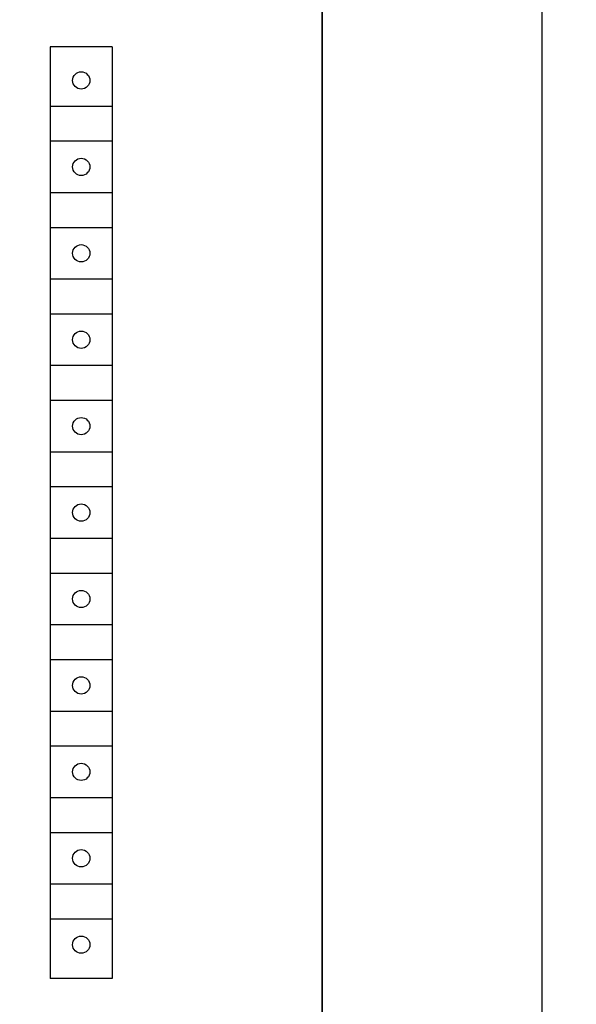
# Model space of a CAD drawing. Extents: x 0 to 841, y 0 to 594.
# Tile 55 of 65: x 332 to 365, y 484 to 541. Entities that reach past the tile are written whole.
import ezdxf
from ezdxf.enums import TextEntityAlignment as Align

# ---------------------------------------------------------------- set-up
doc = ezdxf.new("R2010")
doc.units = 0
doc.header["$LTSCALE"] = 46.255
doc.layers.add('10000_FRONT', color=7, linetype='CONTINUOUS')
doc.layers.add('10100_DIM_FRONT', color=7, linetype='CONTINUOUS')
doc.dimstyles.get("Standard").update_dxf_attribs({"dimtxt": 2.5, "dimasz": 2.5, "dimexe": 1.25, "dimexo": 0.625, "dimtad": 1, "dimcen": 2.5, "dimazin": 3, "dimtfac": 1, "dimtmove": 0, "dimatfit": 3})

# ---------------------------------------------------------------- blocks, each defined once
blk = doc.blocks.new('*D0')
at = {"layer": '10100_DIM_FRONT', "color": 7, "linetype": 'CONTINUOUS'}
for p, q in [((300.088, 565.189), (300.088, 261.991)), ((349.838, 565.189), (349.838, 261.991)), ((300.088, 263.991), (324.963, 263.991)), ((349.838, 263.991), (324.963, 263.991))]:
    blk.add_line(p, q, dxfattribs=at)
for points in [[(303.588, 264.491), (300.088, 263.991), (303.588, 263.491)], [(346.338, 263.491), (349.838, 263.991), (346.338, 264.491)]]:
    blk.add_solid(points, dxfattribs=at)
blk.add_text('49.8', height=3.5, dxfattribs=at).set_placement((323.5, 264.866), (333.75, 264.866), align=Align.FIT)
blk = doc.blocks.new('*D1')
at = {"layer": '10100_DIM_FRONT', "color": 7, "linetype": 'CONTINUOUS'}
for p, q in [((348.338, 566.689), (364.56, 566.689)), ((362.56, 566.689), (362.56, 421.672)), ((362.56, 276.655), (362.56, 421.672)), ((348.338, 276.655), (364.56, 276.655))]:
    blk.add_line(p, q, dxfattribs=at)
for points in [[(363.06, 563.189), (362.56, 566.689), (362.06, 563.189)], [(362.06, 280.155), (362.56, 276.655), (363.06, 280.155)]]:
    blk.add_solid(points, dxfattribs=at)
blk.add_text('290', height=3.5, rotation=90, dxfattribs=at).set_placement((361.685, 429.812), (361.685, 438.062), align=Align.FIT)

msp = doc.modelspace()

# ---------------------------------------------------------------- linework, layer by layer
at = {"layer": '10000_FRONT', "color": 7, "linetype": 'CONTINUOUS'}
for p, q in [((349.838, 278.155), (349.838, 565.189)), ((334.088, 539.279), (334.088, 485.379)), ((337.688, 539.279), (334.088, 539.279)), ((337.688, 539.279), (337.688, 485.379)), ((337.688, 535.829), (334.088, 535.829)), ((334.088, 533.829), (337.688, 533.829)), ((337.688, 530.829), (334.088, 530.829)), ((334.088, 528.829), (337.688, 528.829)), ((337.688, 525.829), (334.088, 525.829)), ((334.088, 523.829), (337.688, 523.829)), ((337.688, 520.829), (334.088, 520.829)), ((334.088, 518.829), (337.688, 518.829)), ((337.688, 515.829), (334.088, 515.829)), ((334.088, 513.829), (337.688, 513.829)), ((337.688, 510.829), (334.088, 510.829)), ((334.088, 508.829), (337.688, 508.829)), ((337.688, 505.829), (334.088, 505.829)), ((334.088, 503.829), (337.688, 503.829)), ((337.688, 500.829), (334.088, 500.829)), ((334.088, 498.829), (337.688, 498.829)), ((337.688, 495.829), (334.088, 495.829)), ((334.088, 493.829), (337.688, 493.829)), ((337.688, 490.829), (334.088, 490.829)), ((334.088, 488.829), (337.688, 488.829)), ((337.688, 485.379), (334.088, 485.379))]:
    msp.add_line(p, q, dxfattribs=at)
for centre in [(335.888, 537.329), (335.888, 532.329), (335.888, 527.329), (335.888, 522.329), (335.888, 517.329), (335.888, 512.329), (335.888, 507.329), (335.888, 502.329), (335.888, 497.329), (335.888, 492.329), (335.888, 487.329)]:
    msp.add_circle(centre, 0.5, dxfattribs=at)

# ---------------------------------------------------------------- dimensions: what is measured, and where the dimension line sits
at = {"layer": '10100_DIM_FRONT', "color": 7, "linetype": 'CONTINUOUS'}
dim = msp.add_linear_dim(base=(362.56, 276.655), p1=(348.338, 566.689), p2=(348.338, 276.655), angle=270, dimstyle='Standard', dxfattribs=at)
dim.commit()
dim.dimension.update_dxf_attribs({"geometry": '*D1', "text_midpoint": (359.935, 433.937), "dimtype": 128})
dim = msp.add_linear_dim(base=(349.838, 263.991), p1=(300.088, 565.189), p2=(349.838, 565.189), dimstyle='Standard', dxfattribs=at)
dim.commit()
dim.dimension.update_dxf_attribs({"geometry": '*D0', "text_midpoint": (328.625, 266.616), "dimtype": 128})

doc.saveas('drawing.dxf')
